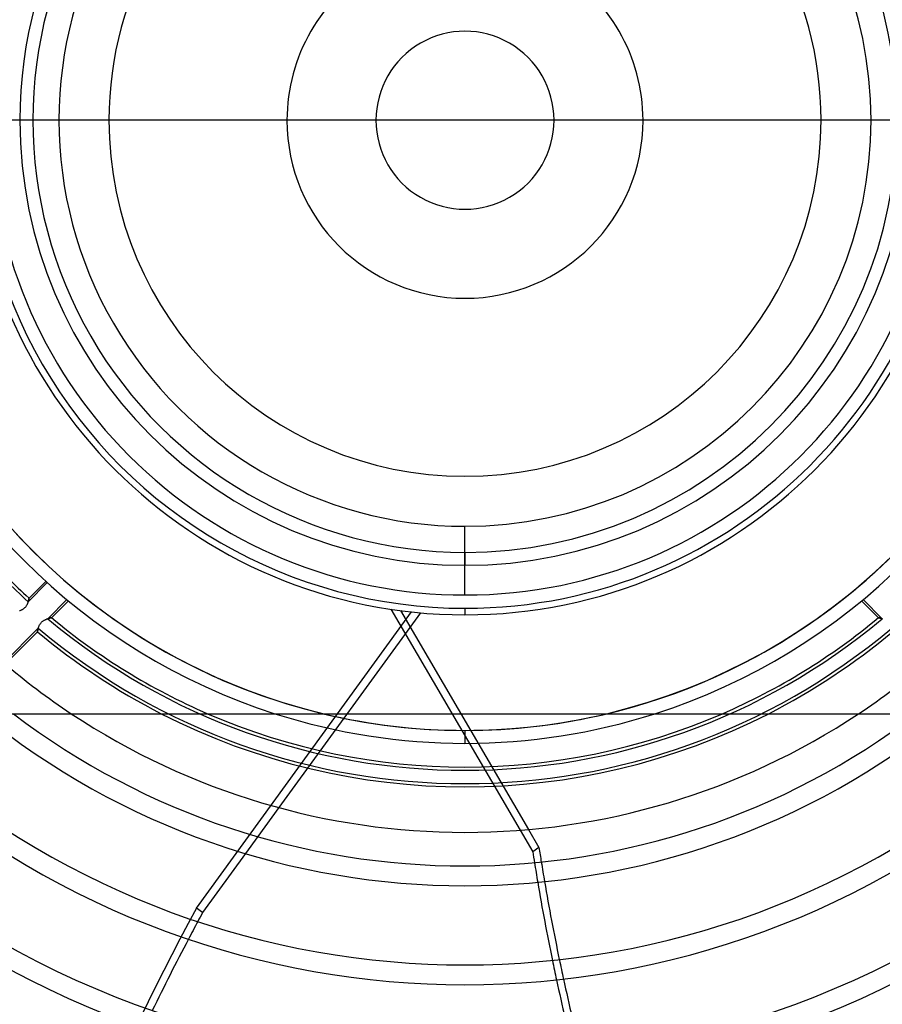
# Model space of a CAD drawing. Header units: millimetres. Extents: x -215 to 215, y -215 to 215.
# Tile 34 of 62: x -34 to 32, y -68 to 8. Entities that reach past the tile are written whole.
import ezdxf

# ---------------------------------------------------------------- set-up
doc = ezdxf.new("R2010")
doc.units = ezdxf.units.MM
doc.layers.add('MAIN-1', color=7, linetype='Continuous')
doc.layers.add('MAIN-2', color=7, linetype='Continuous')

msp = doc.modelspace()

# ---------------------------------------------------------------- linework, layer by layer
at = {"layer": 'MAIN-1'}
for p, q in [((45.75, 0), (-45.75, 0)), ((-36.6, -45.75), (36.6, -45.75)), ((0, -47.038), (0, -48.038)), ((-14.348, -52.992), (-15.973, -55.229)), ((4.253, -54.735), (5.227, -56.4)), ((4.899, -54.681), (5.702, -56.055)), ((5.702, -56.055), (5.227, -56.4)), ((-16.925, -56.539), (-20.226, -61.082))]:
    msp.add_line(p, q, dxfattribs=at)
for radius, start, end in [(59.017, 230.77911, 309.22093), (57.492, 232.72671, 307.27327), (54.9, 236.44268, 303.5573), (51.392, 242.89934, 297.10064), (49.867, 246.55338, 293.4466), (48.038, 252.24721, 270.00002), (47.038, 256.56353, 270.00002), (48.038, 270.00002, 287.75277), (47.038, 270.00002, 283.43645), (65.118, 228.82721, 311.17282), (66.642, 228.93642, 311.06356), (72.743, 228.43205, 311.56799), (74.267, 228.53174, 311.46824), (80.368, 228.11079, 311.88925), (81.892, 228.20258, 311.79746)]:
    msp.add_arc((0, 0), radius, start, end, dxfattribs=at)
for centre, major_axis, start_param, end_param in [((143.312, -61.213), (-93.223, 128.31), 1.004743, 1.012381), ((142.836, -61.558), (93.223, -128.31), -2.13685, -2.131188), ((142.836, -61.558), (93.223, -128.31), -2.121051, -2.080617), ((143.312, -61.213), (-93.223, 128.31), 1.022511, 1.062908), ((97.303, -114.732), (93.223, 128.31), 1.73342, 1.738396), ((97.303, -114.732), (93.223, 128.31), 1.748193, 1.787277), ((142.836, -61.558), (93.223, -128.31), -2.070534, -2.030289), ((143.312, -61.213), (-93.223, 128.31), 1.072981, 1.113186)]:
    msp.add_ellipse(centre, major_axis=major_axis, ratio=0.809017, start_param=start_param, end_param=end_param, dxfattribs=at)
at = {"layer": 'MAIN-2'}
for p, q in [((-27.45, 0), (-27.45, 0)), ((-13.725, 0), (-13.725, 0)), ((6.863, 0), (6.863, 0)), ((-34.312, 0), (-34.312, 0)), ((-6.862, 0), (-6.862, 0)), ((13.725, 0), (13.725, 0)), ((27.45, 0), (27.45, 0)), ((0, -36.6), (0, -31.3)), ((0, -33.312), (0, -34.312)), ((-32.202, -35.646), (-33.673, -37.116)), ((-32.312, -35.547), (-33.607, -36.842)), ((-33.691, -37.172), (-33.702, -37.204)), ((-33.68, -37.14), (-33.691, -37.172)), ((-33.67, -37.109), (-33.68, -37.14)), ((-33.673, -37.116), (-33.665, -37.092)), ((-33.661, -37.078), (-33.67, -37.109)), ((-33.665, -37.092), (-33.658, -37.067)), ((-33.653, -37.049), (-33.661, -37.078)), ((-33.658, -37.067), (-33.652, -37.044)), ((-33.646, -37.021), (-33.653, -37.049)), ((-33.652, -37.044), (-33.646, -37.022)), ((-33.639, -36.995), (-33.646, -37.021)), ((-33.646, -37.022), (-33.641, -37.001)), ((-33.641, -37.001), (-33.636, -36.98)), ((-33.633, -36.97), (-33.639, -36.995)), ((-33.636, -36.98), (-33.632, -36.961)), ((-33.628, -36.947), (-33.633, -36.97)), ((-33.632, -36.961), (-33.627, -36.943)), ((-33.624, -36.926), (-33.628, -36.947)), ((-33.627, -36.943), (-33.624, -36.926)), ((-33.62, -36.907), (-33.624, -36.926)), ((-33.624, -36.926), (-33.621, -36.911)), ((-33.621, -36.911), (-33.618, -36.897)), ((-33.616, -36.89), (-33.62, -36.907)), ((-33.618, -36.897), (-33.615, -36.884)), ((-33.613, -36.876), (-33.616, -36.89)), ((-33.615, -36.884), (-33.613, -36.873)), ((-33.613, -36.873), (-33.611, -36.864)), ((-33.611, -36.864), (-33.613, -36.876)), ((-33.609, -36.854), (-33.611, -36.864)), ((-33.611, -36.864), (-33.61, -36.856)), ((-33.61, -36.856), (-33.608, -36.85)), ((-33.608, -36.847), (-33.609, -36.854)), ((-33.608, -36.846), (-33.607, -36.843)), ((-33.607, -36.843), (-33.608, -36.847)), ((-33.608, -36.85), (-33.608, -36.846)), ((-33.607, -36.843), (-33.607, -36.842)), ((-33.607, -36.842), (-33.607, -36.843)), ((-32.167, -38.428), (-30.692, -36.954)), ((-31.878, -38.348), (-30.578, -37.048)), ((30.578, -37.048), (31.878, -38.348)), ((30.692, -36.954), (32.167, -38.428)), ((-34.31, -37.813), (-34.343, -37.826)), ((-34.276, -37.799), (-34.31, -37.813)), ((-34.242, -37.785), (-34.276, -37.799)), ((-34.208, -37.769), (-34.242, -37.785)), ((-34.174, -37.752), (-34.208, -37.769)), ((-34.14, -37.734), (-34.174, -37.752)), ((-34.106, -37.714), (-34.14, -37.734)), ((-34.073, -37.693), (-34.106, -37.714)), ((-34.04, -37.67), (-34.073, -37.693)), ((-34.008, -37.646), (-34.04, -37.67)), ((-33.976, -37.62), (-34.008, -37.646)), ((-33.946, -37.593), (-33.976, -37.62)), ((-33.918, -37.564), (-33.946, -37.593)), ((-33.891, -37.534), (-33.918, -37.564)), ((-33.865, -37.503), (-33.891, -37.534)), ((-33.84, -37.471), (-33.865, -37.503)), ((-33.818, -37.438), (-33.84, -37.471)), ((-33.797, -37.405), (-33.818, -37.438)), ((-33.778, -37.371), (-33.797, -37.405)), ((-33.76, -37.338), (-33.778, -37.371)), ((-33.744, -37.304), (-33.76, -37.338)), ((-33.729, -37.27), (-33.744, -37.304)), ((-33.715, -37.237), (-33.729, -37.27)), ((-33.702, -37.204), (-33.715, -37.237)), ((-20.701, -60.737), (-4.111, -37.903)), ((-5.716, -37.694), (4.253, -54.735)), ((-4.977, -37.799), (4.899, -54.681)), ((0, -37.625), (0, -38.125)), ((-32.677, -38.737), (-32.647, -38.705)), ((-32.647, -38.705), (-32.616, -38.675)), ((-32.616, -38.675), (-32.583, -38.646)), ((-32.583, -38.646), (-32.549, -38.619)), ((-32.549, -38.619), (-32.513, -38.594)), ((-32.513, -38.594), (-32.478, -38.571)), ((-32.478, -38.571), (-32.441, -38.549)), ((-32.441, -38.549), (-32.405, -38.529)), ((-32.405, -38.529), (-32.368, -38.51)), ((-32.368, -38.51), (-32.332, -38.493)), ((-32.332, -38.493), (-32.296, -38.477)), ((-32.296, -38.477), (-32.26, -38.463)), ((-32.26, -38.463), (-32.224, -38.449)), ((-32.224, -38.449), (-32.189, -38.436)), ((-32.189, -38.436), (-32.155, -38.424)), ((-32.141, -38.42), (-32.167, -38.428)), ((-32.155, -38.424), (-32.122, -38.414)), ((-32.116, -38.412), (-32.141, -38.42)), ((-32.122, -38.414), (-32.09, -38.404)), ((-32.092, -38.404), (-32.116, -38.412)), ((-32.069, -38.397), (-32.092, -38.404)), ((-32.09, -38.404), (-32.059, -38.395)), ((-32.046, -38.391), (-32.069, -38.397)), ((-32.059, -38.395), (-32.03, -38.386)), ((-32.025, -38.385), (-32.046, -38.391)), ((-32.03, -38.386), (-32.004, -38.379)), ((-32.005, -38.38), (-32.025, -38.385)), ((-31.986, -38.374), (-32.005, -38.38)), ((-32.004, -38.379), (-31.979, -38.373)), ((-31.968, -38.37), (-31.986, -38.374)), ((-31.979, -38.373), (-31.956, -38.367)), ((-31.952, -38.366), (-31.968, -38.37)), ((-31.956, -38.367), (-31.936, -38.362)), ((-31.937, -38.362), (-31.952, -38.366)), ((-31.923, -38.359), (-31.937, -38.362)), ((-31.936, -38.362), (-31.919, -38.358)), ((-31.912, -38.356), (-31.923, -38.359)), ((-31.919, -38.358), (-31.904, -38.354)), ((-31.901, -38.353), (-31.912, -38.356)), ((-31.904, -38.354), (-31.893, -38.351)), ((-31.893, -38.351), (-31.901, -38.353)), ((-31.893, -38.351), (-31.885, -38.349)), ((-31.886, -38.35), (-31.893, -38.351)), ((-31.882, -38.349), (-31.886, -38.35)), ((-31.885, -38.349), (-31.88, -38.348)), ((-31.879, -38.348), (-31.882, -38.349)), ((-31.88, -38.348), (-31.878, -38.348)), ((-31.878, -38.348), (-31.879, -38.348)), ((-3.434, -37.97), (-14.348, -52.992)), ((31.879, -38.348), (31.878, -38.348)), ((31.878, -38.348), (31.879, -38.348)), ((31.882, -38.349), (31.879, -38.348)), ((31.879, -38.348), (31.883, -38.349)), ((31.887, -38.35), (31.882, -38.349)), ((31.883, -38.349), (31.889, -38.35)), ((31.893, -38.351), (31.887, -38.35)), ((31.889, -38.35), (31.897, -38.352)), ((31.902, -38.353), (31.893, -38.351)), ((31.897, -38.352), (31.908, -38.355)), ((31.912, -38.356), (31.902, -38.353)), ((31.908, -38.355), (31.921, -38.358)), ((31.924, -38.359), (31.912, -38.356)), ((31.921, -38.358), (31.936, -38.362)), ((31.937, -38.362), (31.924, -38.359)), ((31.936, -38.362), (31.953, -38.366)), ((31.952, -38.366), (31.937, -38.362)), ((31.969, -38.37), (31.952, -38.366)), ((31.953, -38.366), (31.972, -38.371)), ((31.986, -38.375), (31.969, -38.37)), ((31.972, -38.371), (31.993, -38.376)), ((32.005, -38.38), (31.986, -38.375)), ((31.993, -38.376), (32.015, -38.382)), ((32.026, -38.385), (32.005, -38.38)), ((32.015, -38.382), (32.038, -38.389)), ((32.047, -38.391), (32.026, -38.385)), ((32.038, -38.389), (32.063, -38.396)), ((32.069, -38.398), (32.047, -38.391)), ((32.063, -38.396), (32.09, -38.404)), ((32.093, -38.405), (32.069, -38.398)), ((32.09, -38.404), (32.117, -38.412)), ((32.117, -38.412), (32.093, -38.405)), ((32.142, -38.42), (32.117, -38.412)), ((32.117, -38.412), (32.146, -38.421)), ((32.167, -38.428), (32.142, -38.42)), ((32.146, -38.421), (32.175, -38.431)), ((-37.289, -43.759), (-32.961, -39.431)), ((-35.563, -41.824), (-32.899, -39.16)), ((-32.96, -39.427), (-32.961, -39.43)), ((-32.961, -39.431), (-32.96, -39.429)), ((-32.961, -39.43), (-32.961, -39.431)), ((-32.96, -39.424), (-32.958, -39.417)), ((-32.959, -39.423), (-32.96, -39.427)), ((-32.96, -39.429), (-32.96, -39.424)), ((-32.958, -39.417), (-32.959, -39.423)), ((-32.958, -39.417), (-32.956, -39.406)), ((-32.957, -39.409), (-32.958, -39.417)), ((-32.955, -39.4), (-32.957, -39.409)), ((-32.956, -39.406), (-32.954, -39.392)), ((-32.953, -39.389), (-32.955, -39.4)), ((-32.954, -39.392), (-32.951, -39.375)), ((-32.951, -39.377), (-32.953, -39.389)), ((-32.951, -39.375), (-32.947, -39.356)), ((-32.948, -39.363), (-32.951, -39.377)), ((-32.945, -39.348), (-32.948, -39.363)), ((-32.947, -39.356), (-32.942, -39.334)), ((-32.942, -39.331), (-32.945, -39.348)), ((-32.942, -39.334), (-32.937, -39.31)), ((-32.938, -39.314), (-32.942, -39.331)), ((-32.934, -39.295), (-32.938, -39.314)), ((-32.937, -39.31), (-32.931, -39.284)), ((-32.929, -39.275), (-32.934, -39.295)), ((-32.931, -39.284), (-32.925, -39.255)), ((-32.924, -39.254), (-32.929, -39.275)), ((-32.925, -39.255), (-32.917, -39.225)), ((-32.919, -39.232), (-32.924, -39.254)), ((-32.913, -39.209), (-32.919, -39.232)), ((-32.917, -39.225), (-32.908, -39.193)), ((-32.906, -39.185), (-32.913, -39.209)), ((-32.908, -39.193), (-32.899, -39.16)), ((-32.899, -39.16), (-32.906, -39.185)), ((-32.899, -39.16), (-32.888, -39.127)), ((-32.888, -39.127), (-32.877, -39.092)), ((-32.877, -39.092), (-32.864, -39.056)), ((-32.864, -39.056), (-32.85, -39.02)), ((-32.85, -39.02), (-32.834, -38.984)), ((-32.834, -38.984), (-32.817, -38.948)), ((-32.817, -38.948), (-32.798, -38.912)), ((-32.798, -38.912), (-32.778, -38.876)), ((-32.778, -38.876), (-32.756, -38.84)), ((-32.756, -38.84), (-32.731, -38.804)), ((-32.731, -38.804), (-32.705, -38.77)), ((-32.705, -38.77), (-32.677, -38.737)), ((0, -47.038), (0, -48.038)), ((-15.973, -55.229), (-16.925, -56.539)), ((-20.226, -61.082), (-20.701, -60.737))]:
    msp.add_line(p, q, dxfattribs=at)
for radius, start, end in [(162, 0, 180.00002), (153.5, 89.99998, 179.99998), (153.5, 0, 89.99998), (152.5, 89.99998, 179.99998), (152.5, 0, 89.99998), (47.038, 89.99998, 270.00002), (47.038, 270.00002, 89.99998), (38.125, 0, 180.00002), (37.625, 89.99998, 270.00002), (37.625, 270.00002, 89.99998), (36.6, 89.99998, 180.00002), (36.6, 0, 89.99998), (34.312, 0, 180.00002), (33.312, 89.99998, 270.00002), (33.312, 270.00002, 89.99998), (31.3, 89.99998, 270.00002), (31.3, 270.00002, 89.99998), (27.45, 0, 180.00002), (13.725, 0, 180.00002), (6.862, 0, 180.00002), (162, 179.99998, 0), (153.5, 179.99998, 270.00002), (152.5, 179.99998, 270.00002), (38.125, 180.00002, 0), (34.312, 180.00002, 0), (27.45, 180.00002, 0), (13.725, 180.00002, 0), (6.862, 179.99998, 0), (153.5, 270.00002, 0), (152.5, 270.00002, 0), (36.6, 180.00002, 270.00002), (36.6, 270.00002, 0), (47.038, 193.43647, 256.56353), (47.038, 283.43645, 346.56357), (48.038, 197.75279, 252.24721), (48.038, 287.75277, 342.24719), (50.115, 222.21494, 227.78506), (49.867, 222.37084, 227.62916), (50.115, 230.06853, 309.93145), (49.867, 230.26391, 246.55338), (49.867, 293.4466, 309.73613), (51.392, 230.10726, 242.89934), (51.145, 229.96608, 310.0339), (51.392, 297.10064, 309.89272), (54.9, 229.62569, 236.44268), (54.9, 303.5573, 310.37429)]:
    msp.add_arc((0, 0), radius, start, end, dxfattribs=at)
for centre, major_axis, start_param, end_param in [((142.836, -61.558), (93.223, -128.31), -2.131188, -2.121051), ((143.312, -61.213), (-93.223, 128.31), 1.012381, 1.022511), ((96.828, -114.386), (93.223, 128.31), 1.73342, 2.280953), ((97.303, -114.732), (93.223, 128.31), 1.738396, 1.748193), ((142.836, -61.558), (93.223, -128.31), -2.080617, -2.070534), ((143.312, -61.213), (-93.223, 128.31), 1.062908, 1.072981)]:
    msp.add_ellipse(centre, major_axis=major_axis, ratio=0.809017, start_param=start_param, end_param=end_param, dxfattribs=at)

doc.saveas('drawing.dxf')
